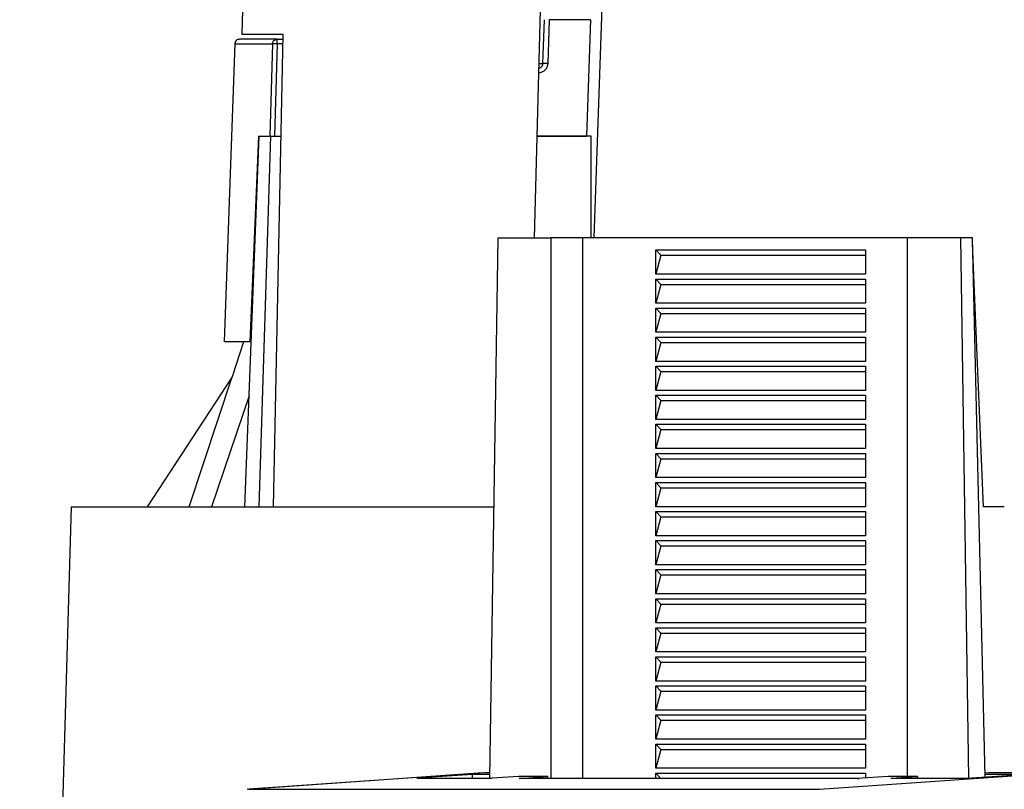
# Model space of a CAD drawing. Header units: millimetres. Extents: x 226 to 954, y 75 to 822.
# Tile 84 of 130: x 532 to 573, y 444 to 476. Entities that reach past the tile are written whole.
import ezdxf

# ---------------------------------------------------------------- set-up
doc = ezdxf.new("R2010")
doc.units = ezdxf.units.MM

msp = doc.modelspace()

# ---------------------------------------------------------------- linework, layer by layer
at = {"color": 7, "linetype": 'Continuous', "lineweight": 25}
for p, q in [((542.326, 519.218), (541.181, 475.468)), ((554.6, 518.668), (553.249, 467.068)), ((555.719, 467.068), (557.283, 511.851)), ((553.607, 474.261), (553.67, 476.075)), ((553.87, 476.075), (553.807, 474.261)), ((555.568, 476.075), (553.87, 476.075)), ((555.568, 476.075), (555.4, 471.268)), ((542.49, 455.968), (542.883, 475.468)), ((542.633, 475.268), (542.879, 475.268)), ((542.439, 475.075), (542.336, 471.268)), ((542.633, 475.075), (542.53, 471.268)), ((541.296, 455.968), (541.898, 471.268)), ((541.865, 471.268), (541.501, 462.768)), ((541.865, 471.268), (541.874, 471.268)), ((542.364, 471.268), (541.881, 455.968)), ((541.898, 471.268), (542.364, 471.268)), ((542.364, 471.268), (542.8, 471.268)), ((542.53, 471.268), (542.8, 471.268)), ((553.359, 471.268), (555.4, 471.268)), ((555.6, 471.268), (553.359, 471.268)), ((555.6, 467.068), (555.6, 471.268)), ((551.422, 444.752), (551.76, 467.068)), ((551.76, 467.068), (553.939, 467.068)), ((553.939, 467.068), (553.939, 444.741)), ((555.239, 467.068), (553.939, 467.068)), ((555.239, 467.068), (555.239, 444.741)), ((568.637, 467.068), (555.239, 467.068)), ((568.661, 444.829), (568.661, 467.068)), ((570.84, 467.068), (568.661, 467.068)), ((570.84, 467.068), (571.178, 444.758)), ((571.34, 467.068), (570.84, 467.068)), ((571.871, 444.807), (571.34, 467.068)), ((571.795, 455.968), (571.346, 466.837)), ((558.27, 466.568), (566.93, 466.568)), ((558.27, 465.568), (558.27, 466.568)), ((558.27, 466.568), (558.477, 466.348)), ((558.477, 466.348), (558.27, 465.568)), ((558.477, 466.348), (566.93, 466.348)), ((566.93, 466.568), (566.93, 465.568)), ((566.93, 465.568), (558.27, 465.568)), ((558.27, 465.368), (566.93, 465.368)), ((558.27, 464.368), (558.27, 465.368)), ((558.27, 465.368), (558.477, 465.148)), ((558.477, 465.148), (558.27, 464.368)), ((558.477, 465.148), (566.93, 465.148)), ((566.93, 465.368), (566.93, 464.368)), ((566.93, 464.368), (558.27, 464.368)), ((558.27, 464.168), (566.93, 464.168)), ((558.27, 463.168), (558.27, 464.168)), ((558.27, 464.168), (558.477, 463.948)), ((558.477, 463.948), (558.27, 463.168)), ((558.477, 463.948), (566.93, 463.948)), ((566.93, 464.168), (566.93, 463.168)), ((566.93, 463.168), (558.27, 463.168)), ((541.247, 462.768), (540.773, 461.331)), ((541.564, 462.768), (541.501, 462.768)), ((558.27, 462.968), (566.93, 462.968)), ((558.27, 461.968), (558.27, 462.968)), ((558.27, 462.968), (558.477, 462.748)), ((558.477, 462.748), (558.27, 461.968)), ((558.477, 462.748), (566.93, 462.748)), ((566.93, 462.968), (566.93, 461.968)), ((566.93, 461.968), (558.27, 461.968)), ((558.27, 461.768), (566.93, 461.768)), ((558.27, 460.768), (558.27, 461.768)), ((558.27, 461.768), (558.477, 461.548)), ((558.477, 461.548), (558.27, 460.768)), ((558.477, 461.548), (566.93, 461.548)), ((566.93, 461.768), (566.93, 460.768)), ((540.774, 461.331), (537.266, 455.968)), ((539.009, 455.968), (540.774, 461.331)), ((566.93, 460.768), (558.27, 460.768)), ((558.27, 460.568), (566.93, 460.568)), ((558.27, 459.568), (558.27, 460.568)), ((558.27, 460.568), (558.477, 460.348)), ((566.93, 460.568), (566.93, 459.568)), ((541.476, 460.55), (539.927, 455.968)), ((558.477, 460.348), (558.27, 459.568)), ((558.477, 460.348), (566.93, 460.348)), ((566.93, 459.568), (558.27, 459.568)), ((558.27, 459.368), (566.93, 459.368)), ((558.27, 458.368), (558.27, 459.368)), ((558.27, 459.368), (558.477, 459.148)), ((566.93, 459.368), (566.93, 458.368)), ((558.477, 459.148), (558.27, 458.368)), ((558.477, 459.148), (566.93, 459.148)), ((566.93, 458.368), (558.27, 458.368)), ((558.27, 458.168), (566.93, 458.168)), ((558.27, 457.168), (558.27, 458.168)), ((558.27, 458.168), (558.477, 457.948)), ((566.93, 458.168), (566.93, 457.168)), ((558.477, 457.948), (558.27, 457.168)), ((558.477, 457.948), (566.93, 457.948)), ((566.93, 457.168), (558.27, 457.168)), ((558.27, 456.968), (566.93, 456.968)), ((558.27, 455.968), (558.27, 456.968)), ((558.27, 456.968), (558.477, 456.748)), ((566.93, 456.968), (566.93, 455.968)), ((558.477, 456.748), (558.27, 455.968)), ((558.477, 456.748), (566.93, 456.748)), ((566.93, 455.968), (558.27, 455.968)), ((558.27, 455.768), (566.93, 455.768)), ((558.27, 454.768), (558.27, 455.768)), ((558.27, 455.768), (558.477, 455.548)), ((566.93, 455.768), (566.93, 454.768)), ((572.654, 455.968), (571.795, 455.968)), ((558.477, 455.548), (558.27, 454.768)), ((558.477, 455.548), (566.93, 455.548)), ((566.93, 454.768), (558.27, 454.768)), ((558.27, 454.568), (566.93, 454.568)), ((558.27, 453.568), (558.27, 454.568)), ((558.27, 454.568), (558.477, 454.348)), ((566.93, 454.568), (566.93, 453.568)), ((558.477, 454.348), (558.27, 453.568)), ((558.477, 454.348), (566.93, 454.348)), ((566.93, 453.568), (558.27, 453.568)), ((558.27, 453.368), (566.93, 453.368)), ((558.27, 452.368), (558.27, 453.368)), ((558.27, 453.368), (558.477, 453.148)), ((566.93, 453.368), (566.93, 452.368)), ((558.477, 453.148), (558.27, 452.368)), ((558.477, 453.148), (566.93, 453.148)), ((566.93, 452.368), (558.27, 452.368)), ((558.27, 452.168), (566.93, 452.168)), ((558.27, 451.168), (558.27, 452.168)), ((558.27, 452.168), (558.477, 451.948)), ((566.93, 452.168), (566.93, 451.168)), ((558.477, 451.948), (558.27, 451.168)), ((558.477, 451.948), (566.93, 451.948)), ((566.93, 451.168), (558.27, 451.168)), ((558.27, 450.968), (566.93, 450.968)), ((558.27, 449.968), (558.27, 450.968)), ((558.27, 450.968), (558.477, 450.748)), ((566.93, 450.968), (566.93, 449.968)), ((558.477, 450.748), (558.27, 449.968)), ((558.477, 450.748), (566.93, 450.748)), ((566.93, 449.968), (558.27, 449.968)), ((558.27, 449.768), (566.93, 449.768)), ((558.27, 448.768), (558.27, 449.768)), ((558.27, 449.768), (558.477, 449.548)), ((566.93, 449.768), (566.93, 448.768)), ((558.477, 449.548), (558.27, 448.768)), ((558.477, 449.548), (566.93, 449.548)), ((566.93, 448.768), (558.27, 448.768)), ((558.27, 448.568), (566.93, 448.568)), ((558.27, 447.568), (558.27, 448.568)), ((558.27, 448.568), (558.477, 448.348)), ((566.93, 448.568), (566.93, 447.568)), ((558.477, 448.348), (558.27, 447.568)), ((558.477, 448.348), (566.93, 448.348)), ((566.93, 447.568), (558.27, 447.568)), ((558.27, 447.368), (566.93, 447.368)), ((558.27, 446.368), (558.27, 447.368)), ((558.27, 447.368), (558.477, 447.148)), ((558.477, 447.148), (558.27, 446.368)), ((558.477, 447.148), (566.93, 447.148)), ((566.93, 447.368), (566.93, 446.368)), ((566.93, 446.368), (558.27, 446.368)), ((558.27, 446.168), (566.93, 446.168)), ((558.27, 445.168), (558.27, 446.168)), ((558.27, 446.168), (558.477, 445.948)), ((558.477, 445.948), (558.27, 445.168)), ((558.477, 445.948), (566.93, 445.948)), ((566.93, 446.168), (566.93, 445.168)), ((566.93, 445.168), (558.27, 445.168)), ((551.131, 444.976), (541.401, 444.296)), ((551.215, 444.979), (541.467, 444.298)), ((550.699, 444.912), (548.4, 444.752)), ((548.4, 444.752), (551.517, 444.752)), ((551.425, 444.912), (550.699, 444.912)), ((550.7, 444.752), (550.699, 444.912)), ((551.215, 444.979), (551.132, 444.969)), ((551.426, 444.979), (551.215, 444.979)), ((552.617, 444.829), (551.517, 444.752)), ((553.814, 444.829), (552.617, 444.829)), ((552.621, 444.741), (553.814, 444.829)), ((566.568, 444.741), (552.621, 444.741)), ((553.814, 444.741), (553.814, 444.829)), ((558.27, 444.968), (566.93, 444.968)), ((558.27, 444.741), (558.27, 444.968)), ((558.27, 444.968), (558.477, 444.748)), ((565.023, 444.298), (574.771, 444.979)), ((567.874, 444.829), (566.568, 444.741)), ((566.591, 444.748), (566.66, 444.748)), ((566.93, 444.968), (566.93, 444.766)), ((569.071, 444.829), (567.874, 444.829)), ((567.972, 444.752), (569.071, 444.829)), ((567.972, 444.752), (571.089, 444.752)), ((569.071, 444.829), (569.072, 444.752)), ((571.089, 444.752), (573.388, 444.912)), ((572, 444.979), (571.867, 444.97)), ((573.388, 444.912), (571.869, 444.912)), ((574.771, 444.979), (572, 444.979)), ((541.467, 444.298), (565.023, 444.298))]:
    msp.add_line(p, q, dxfattribs=at)
at = {"color": 8, "linetype": 'Continuous', "lineweight": 25}
for p, q in [((542.875, 475.075), (542.633, 475.075)), ((541.467, 444.298), (541.401, 444.291))]:
    msp.add_line(p, q, dxfattribs=at)
at = {"color": 7, "linetype": 'Continuous', "lineweight": 25, "flags": 128}
for points in [[(540.883, 475.075), (540.642, 468.183), (540.453, 462.768)], [(534.125, 455.968), (532.935, 414.584), (532.006, 382.268)]]:
    msp.add_lwpolyline(points, dxfattribs=at)
at = {"color": 7, "linetype": 'Continuous', "lineweight": 25}
for points, knots in [([(541.083, 475.268), (541.058, 475.265), (541.007, 475.26), (540.941, 475.215), (540.894, 475.15), (540.887, 475.099), (540.883, 475.075)], [0, 0, 0, 0, 0.240553, 0.499996, 0.759448, 1, 1, 1, 1]), ([(542.633, 475.268), (542.471, 475.268), (542.146, 475.268), (541.764, 475.268), (541.46, 475.268), (541.244, 475.268), (541.108, 475.268), (541.091, 475.268), (541.083, 475.268)], [0, 0, 0, 0, 0.165408, 0.331498, 0.498139, 0.665194, 0.832528, 1, 1, 1, 1]), ([(542.883, 475.468), (542.704, 475.468), (542.345, 475.468), (541.925, 475.468), (541.592, 475.468), (541.356, 475.468), (541.208, 475.468), (541.19, 475.468), (541.181, 475.468)], [0, 0, 0, 0, 0.166667, 0.333333, 0.5, 0.666667, 0.833333, 1, 1, 1, 1]), ([(542.439, 475.075), (542.443, 475.1), (542.45, 475.151), (542.495, 475.215), (542.559, 475.259), (542.609, 475.265), (542.633, 475.268)], [0, 0, 0, 0, 0.242506, 0.499999, 0.750005, 1, 1, 1, 1]), ([(542.633, 475.075), (542.633, 475.1), (542.633, 475.151), (542.633, 475.215), (542.633, 475.259), (542.633, 475.265), (542.633, 475.268)], [0, 0, 0, 0, 0.24999, 0.500002, 0.749999, 1, 1, 1, 1]), ([(542.633, 475.075), (542.611, 475.075), (542.567, 475.077), (542.512, 475.077), (542.464, 475.077), (542.449, 475.076), (542.439, 475.075)], [0, 0, 0, 0, 0.250053, 0.500118, 0.703573, 1, 1, 1, 1]), ([(553.807, 474.261), (553.799, 474.21), (553.784, 474.108), (553.691, 473.981), (553.561, 473.892), (553.458, 473.881), (553.407, 473.875)], [0, 0, 0, 0, 0.250074, 0.500096, 0.750069, 1, 1, 1, 1]), ([(553.432, 474.073), (553.449, 474.075), (553.492, 474.08), (553.549, 474.121), (553.596, 474.184), (553.603, 474.235), (553.607, 474.261)], [0, 0, 0, 0, 0.180406, 0.453377, 0.726606, 1, 1, 1, 1]), ([(553.807, 474.261), (553.782, 474.262), (553.743, 474.263), (553.696, 474.264), (553.664, 474.264), (553.639, 474.264), (553.614, 474.263), (553.61, 474.262), (553.607, 474.261)], [0, 0, 0, 0, 0.239477, 0.368372, 0.500005, 0.631631, 0.760526, 1, 1, 1, 1]), ([(542.336, 471.268), (542.343, 471.268), (542.358, 471.268), (542.405, 471.268), (542.463, 471.268), (542.507, 471.268), (542.53, 471.268)], [0, 0, 0, 0, 0.257937, 0.500238, 0.742281, 1, 1, 1, 1]), ([(541.501, 462.768), (541.378, 462.768), (541.132, 462.768), (540.855, 462.768), (540.643, 462.768), (540.512, 462.768), (540.451, 462.768), (540.459, 462.768), (540.462, 462.768)], [0, 0, 0, 0, 0.186667, 0.373334, 0.560001, 0.746668, 0.933335, 1, 1, 1, 1]), ([(534.127, 455.968), (534.127, 455.968), (534.113, 455.968), (534.162, 455.968), (534.279, 455.968), (534.487, 455.968), (534.772, 455.968), (535.139, 455.968), (535.584, 455.968), (536.108, 455.968), (536.711, 455.968), (537.391, 455.968), (538.147, 455.968), (538.979, 455.968), (539.885, 455.968), (540.865, 455.968), (541.915, 455.968), (543.037, 455.968), (544.226, 455.968), (545.484, 455.968), (546.8, 455.968), (548.171, 455.968), (549.599, 455.968), (550.74, 455.968), (551.424, 455.968), (551.592, 455.968)], [0, 0, 0, 0, 0.002095, 0.048995, 0.095895, 0.142795, 0.189695, 0.236595, 0.283495, 0.330395, 0.377295, 0.424195, 0.471095, 0.517995, 0.564895, 0.611795, 0.658695, 0.705595, 0.752495, 0.799395, 0.846295, 0.892497, 0.938698, 0.9849, 1, 1, 1, 1])]:
    msp.add_open_spline(points, degree=3, knots=knots, dxfattribs=at)
at = {"color": 8, "linetype": 'Continuous', "lineweight": 25}
for points, knots in [([(540.883, 475.075), (540.891, 475.075), (540.908, 475.075), (541.045, 475.075), (541.261, 475.075), (541.567, 475.075), (541.95, 475.075), (542.277, 475.075), (542.439, 475.075)], [0, 0, 0, 0, 0.1674724, 0.3348057, 0.5018611, 0.6685016, 0.834592, 1, 1, 1, 1]), ([(553.437, 474.261), (553.461, 474.261), (553.529, 474.261), (553.591, 474.261), (553.601, 474.261), (553.607, 474.261)], [0, 0, 0, 0, 0.209788, 0.604894, 1, 1, 1, 1])]:
    msp.add_open_spline(points, degree=3, knots=knots, dxfattribs=at)

doc.saveas('drawing.dxf')
